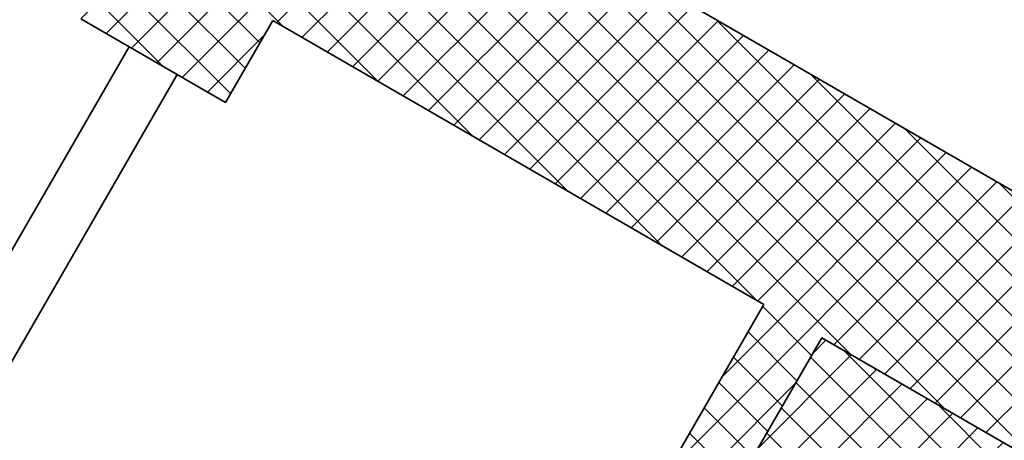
# Model space of a CAD drawing. Header units: millimetres. Extents: x 558 to 24471, y -5755 to 3551.
# Tile 31 of 35: x 23165 to 23342, y 2905 to 2981. Entities that reach past the tile are written whole.
import ezdxf

# ---------------------------------------------------------------- set-up
doc = ezdxf.new("R2010")
doc.units = ezdxf.units.MM
doc.layers.add('K_Grube', color=4, linetype='Continuous', lineweight=35)
doc.layers.add('K_Kreskowanie', color=8, linetype='Continuous', lineweight=5)

msp = doc.modelspace()

# ---------------------------------------------------------------- hatches: boundary and pattern name
at = {"layer": 'K_Kreskowanie', "ltscale": 5}
h = msp.add_hatch(dxfattribs=at)
h.set_pattern_fill('ANSI37', color=256, scale=1.6)
h.set_pattern_definition([(45, (2962.861, -2454.189), (-3.5921024, 3.5921024), []), (135, (2962.861, -2454.189), (-3.5921024, -3.5921024), [])])
h.paths.add_polyline_path([(23007.059, 3098.317), (22767.559, 2683.491), (22861.955, 2628.991), (22866.955, 2637.651), (22828.85, 2659.651), (22842.85, 2683.9), (22808.209, 2703.9), (22875.301, 2820.107), (22954.976, 2774.107), (22959.976, 2782.767), (22880.301, 2828.767), (23028.709, 3085.817), (23106.652, 3040.817), (23041.652, 2928.234), (23050.312, 2923.234), (23115.312, 3035.817), (23184.594, 2995.817), (23176.094, 2981.095), (23202.075, 2966.095), (23210.575, 2980.817), (23298.909, 2929.817), (23164.909, 2697.722), (23099.957, 2735.222), (23094.957, 2726.562), (23047.326, 2754.062), (22986.326, 2648.407), (23033.957, 2620.907), (22999.457, 2561.151), (22944.898, 2592.651), (22939.898, 2583.991), (23094.05, 2494.991), (23099.05, 2503.651), (23008.118, 2556.151), (23103.618, 2721.562), (23170.302, 2683.062), (23309.302, 2923.817), (23369.923, 2888.817), (23389.923, 2923.458), (23179.479, 3044.958), (23208.979, 3096.053), (23176.07, 3115.053), (23146.57, 3063.958), (23008.872, 3143.458), (22988.872, 3108.817), (23007.059, 3098.317)], is_closed=False)
h.paths.add_polyline_path([(23038.957, 2629.567), (22999.986, 2652.067), (23050.986, 2740.402), (23089.957, 2717.902), (23038.957, 2629.567)], is_closed=False, flags=16)
h.paths.add_polyline_path([(22803.209, 2695.24), (22829.19, 2680.24), (22820.19, 2664.651), (22794.209, 2679.651), (22803.209, 2695.24)], is_closed=False, flags=16)
h = msp.add_hatch(dxfattribs=at)
h.set_pattern_fill('ANSI37', color=256, scale=1.6)
h.set_pattern_definition([(45, (3090.788, 2977.9395), (-3.5921024, 3.5921024), []), (135, (3090.788, 2977.9395), (-3.5921024, -3.5921024), [])])
h.paths.add_polyline_path([(23314.792, 2903.327), (23362.423, 2875.827), (23369.923, 2888.817), (23309.302, 2923.817), (23170.302, 2683.062), (23350.435, 2579.062), (23489.435, 2819.817), (23467.784, 2832.317), (23460.284, 2819.327), (23468.944, 2814.327), (23352.944, 2613.409), (23198.792, 2702.409), (23314.792, 2903.327)], is_closed=False)

# ---------------------------------------------------------------- linework, layer by layer
at = {"layer": 'K_Grube', "ltscale": 5}
for p, q in [((23179.479, 3044.958), (23389.923, 2923.458)), ((23176.094, 2981.095), (23202.075, 2966.095)), ((23202.075, 2966.095), (23210.575, 2980.817)), ((23210.575, 2980.817), (23298.909, 2929.817)), ((23128.254, 2878.234), (23184.754, 2976.095)), ((23136.914, 2873.234), (23193.414, 2971.095)), ((23164.909, 2697.722), (23298.909, 2929.817)), ((23170.302, 2683.062), (23309.302, 2923.817)), ((23309.302, 2923.817), (23369.923, 2888.817))]:
    msp.add_line(p, q, dxfattribs=at)

doc.saveas('drawing.dxf')
